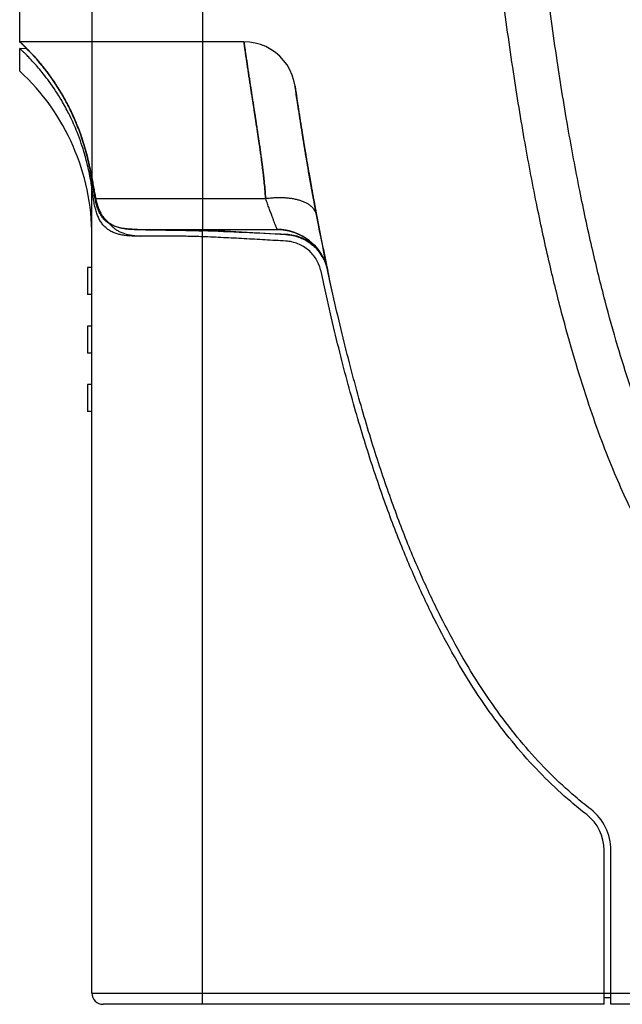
# Model space of a CAD drawing. Header units: millimetres. Extents: x 802 to 9345, y -804 to 1180.
# Tile 6 of 189: x 849 to 875, y -319 to -275. Entities that reach past the tile are written whole.
import ezdxf

# ---------------------------------------------------------------- set-up
doc = ezdxf.new("R2010")
doc.units = ezdxf.units.MM
doc.header["$LTSCALE"] = 30.734
doc.layers.get('0').update_dxf_attribs({"linetype": 'CONTINUOUS'})

msp = doc.modelspace()

# ---------------------------------------------------------------- linework, layer by layer
at = {"linetype": 'Continuous'}
for p, q in [((856.683, -178.975), (856.683, -284.52)), ((848.549, -276.175), (848.549, -272.874)), ((851.763, -273.066), (851.763, -282.227)), ((858.523, -276.175), (848.549, -276.175)), ((848.846, -276.46), (848.549, -276.175)), ((848.849, -276.483), (848.549, -276.475)), ((848.549, -277.487), (848.549, -276.476)), ((848.858, -276.472), (848.846, -276.46)), ((848.849, -276.484), (848.849, -276.463)), ((848.849, -276.483), (849.094, -276.717)), ((860.812, -278.234), (860.799, -278.144)), ((860.799, -278.151), (860.799, -278.144)), ((860.826, -278.332), (860.812, -278.234)), ((860.845, -278.458), (860.826, -278.331)), ((860.855, -278.53), (860.844, -278.458)), ((860.867, -278.609), (860.855, -278.53)), ((860.88, -278.694), (860.867, -278.609)), ((860.893, -278.784), (860.88, -278.693)), ((860.908, -278.88), (860.893, -278.784)), ((860.923, -278.982), (860.908, -278.88)), ((860.939, -279.09), (860.923, -278.982)), ((860.957, -279.204), (860.939, -279.09)), ((860.975, -279.322), (860.957, -279.203)), ((860.994, -279.446), (860.975, -279.322)), ((861.014, -279.575), (860.994, -279.446)), ((861.035, -279.707), (861.014, -279.574)), ((861.056, -279.843), (861.035, -279.706)), ((861.078, -279.981), (861.056, -279.842)), ((861.1, -280.122), (861.078, -279.981)), ((861.123, -280.265), (861.1, -280.122)), ((861.147, -280.411), (861.123, -280.265)), ((861.171, -280.558), (861.147, -280.41)), ((861.195, -280.706), (861.171, -280.558)), ((861.219, -280.855), (861.195, -280.706)), ((861.244, -281.005), (861.219, -280.855)), ((861.27, -281.157), (861.244, -281.005)), ((861.296, -281.312), (861.27, -281.157)), ((861.322, -281.468), (861.296, -281.311)), ((861.349, -281.626), (861.322, -281.468)), ((861.376, -281.784), (861.349, -281.625)), ((861.404, -281.943), (861.376, -281.784)), ((861.432, -282.103), (861.404, -281.943)), ((851.903, -283.159), (851.763, -282.323)), ((851.763, -282.323), (851.903, -283.159)), ((861.46, -282.264), (861.432, -282.102)), ((861.489, -282.427), (861.46, -282.263)), ((851.798, -282.432), (851.723, -282.431)), ((851.763, -318.475), (851.763, -282.685)), ((861.519, -282.595), (861.489, -282.427)), ((861.55, -282.767), (861.519, -282.594)), ((861.582, -282.943), (861.55, -282.766)), ((859.494, -283.159), (851.903, -283.159)), ((861.615, -283.123), (861.582, -282.943)), ((861.648, -283.307), (861.614, -283.123)), ((861.683, -283.493), (861.648, -283.306)), ((861.718, -283.681), (861.683, -283.493)), ((861.754, -283.87), (861.718, -283.681)), ((853.643, -284.518), (854.163, -284.532)), ((853.643, -284.518), (854.161, -284.52)), ((853.784, -284.52), (860.001, -284.52)), ((854.161, -284.52), (856.683, -284.52)), ((856.683, -284.52), (860.407, -284.739)), ((860.519, -284.579), (860.769, -284.652)), ((854.162, -284.821), (853.637, -284.818)), ((853.672, -284.798), (853.922, -284.821)), ((854.181, -284.821), (854.162, -284.821)), ((856.683, -318.975), (856.683, -284.584)), ((860.391, -284.748), (860.393, -284.747)), ((860.393, -284.747), (860.407, -284.739)), ((861.009, -284.753), (861.237, -284.88)), ((861.237, -284.88), (861.448, -285.032)), ((851.563, -286.22), (851.563, -287.42)), ((851.763, -286.22), (851.563, -286.22)), ((851.763, -287.42), (851.563, -287.42)), ((851.563, -288.818), (851.563, -290.018)), ((851.763, -288.818), (851.563, -288.818)), ((851.763, -290.018), (851.563, -290.018)), ((851.563, -291.416), (851.563, -292.616)), ((851.763, -291.416), (851.563, -291.416)), ((851.763, -292.616), (851.563, -292.616)), ((874.549, -318.975), (874.549, -312.125)), ((874.849, -318.975), (874.849, -312.125)), ((874.849, -318.975), (874.849, -312.125)), ((851.763, -318.475), (914.749, -318.475)), ((874.549, -318.675), (874.849, -318.675)), ((874.549, -318.975), (852.263, -318.975)), ((914.749, -318.975), (874.849, -318.975))]:
    msp.add_line(p, q, dxfattribs=at)
for points in [[(860.799, -278.144), (860.749, -277.897), (860.672, -277.657), (860.569, -277.426), (860.442, -277.208), (860.292, -277.006), (860.12, -276.821), (859.93, -276.656), (859.722, -276.513), (859.5, -276.393), (859.266, -276.299), (859.023, -276.231), (858.774, -276.189), (858.523, -276.175)], [(862.251, -286.341), (862.236, -286.272), (862.218, -286.183), (862.191, -286.057), (862.156, -285.893), (862.115, -285.693), (862.067, -285.46), (862.014, -285.196), (861.955, -284.903), (861.891, -284.583), (861.824, -284.238), (861.754, -283.87)], [(860.001, -284.52), (860.262, -284.535), (860.519, -284.579)], [(860.001, -284.52), (860.262, -284.535), (860.519, -284.579)], [(862.247, -286.324), (862.236, -286.271), (862.217, -286.181), (862.19, -286.054), (862.156, -285.89), (862.114, -285.69), (862.067, -285.458), (862.013, -285.194), (861.954, -284.901), (861.891, -284.581), (861.824, -284.237)], [(860.769, -284.652), (861.009, -284.753), (861.237, -284.88)], [(861.448, -285.032), (861.642, -285.208), (861.813, -285.404), (861.962, -285.618), (862.086, -285.847), (862.182, -286.09), (862.251, -286.341)], [(861.641, -285.207), (861.813, -285.403), (861.962, -285.617), (862.085, -285.847), (862.182, -286.089), (862.251, -286.34)]]:
    msp.add_lwpolyline(points, dxfattribs=at)
for centre, radius, start, end in [((841.763, -284.82), 10, 0, 47.2578), ((839.931, -284.388), 11.953, 8.1907, 9.4213), ((975.459, -262.282), 115.737, 190.75036, 191.99819), ((860.001, -286.82), 2.3, 12.0223, 90), ((854.104, -281.324), 3.501, 262.3854, 262.9111), ((843.241, -630.551), 346.228, 87.1607, 87.77491), ((872.549, -312.125), 2.3, 0, 52.3113), ((872.549, -312.125), 2.3, 0, 52.3113), ((872.549, -312.125), 2, 0, 52.3115), ((852.263, -318.475), 0.5, 180, 270)]:
    msp.add_arc(centre, radius, start, end, dxfattribs=at)
for points, knots in [([(883.549, -303.975), (883.407, -303.975), (883.123, -303.964), (882.556, -303.897), (881.84, -303.722), (880.976, -303.358), (880.078, -302.806), (879.13, -302.014), (878.335, -301.147), (877.675, -300.289), (877.143, -299.511), (876.6, -298.62), (876.047, -297.606), (875.487, -296.455), (874.92, -295.155), (874.348, -293.69), (873.773, -292.045), (873.199, -290.2), (872.627, -288.138), (872.061, -285.833), (871.506, -283.262), (870.966, -280.393), (870.448, -277.187), (869.959, -273.603), (869.596, -270.354), (869.33, -267.525), (869.14, -265.207), (868.97, -262.745), (868.768, -259.213), (868.596, -254.608), (868.524, -248.976), (868.585, -244.253), (868.702, -240.517), (868.822, -237.806), (868.97, -235.207), (869.14, -232.745), (869.329, -230.427), (869.596, -227.598), (869.959, -224.349), (870.448, -220.764), (870.966, -217.559), (871.506, -214.689), (872.061, -212.118), (872.627, -209.814), (873.199, -207.751), (873.773, -205.906), (874.348, -204.261), (874.92, -202.796), (875.487, -201.496), (876.047, -200.345), (876.6, -199.33), (877.143, -198.44), (877.675, -197.662), (878.335, -196.803), (879.13, -195.937), (880.078, -195.145), (880.976, -194.593), (881.84, -194.229), (882.556, -194.054), (883.123, -193.987), (883.407, -193.975), (883.549, -193.975)], [0, 0, 0, 0, 0.003566, 0.007104, 0.014287, 0.021934, 0.030502, 0.040578, 0.052782, 0.059865, 0.067699, 0.076371, 0.085978, 0.096622, 0.10842, 0.121498, 0.135993, 0.15206, 0.169866, 0.1896, 0.211472, 0.235742, 0.262719, 0.292783, 0.326347, 0.344582, 0.363956, 0.384591, 0.406384, 0.452554, 0.499993, 0.547432, 0.570849, 0.593601, 0.6154, 0.636038, 0.65541, 0.673645, 0.707211, 0.737275, 0.764253, 0.788524, 0.810396, 0.830131, 0.847938, 0.864005, 0.8785, 0.891578, 0.903376, 0.914021, 0.923628, 0.932301, 0.940135, 0.947218, 0.959422, 0.969499, 0.978066, 0.985714, 0.992896, 0.996434, 1, 1, 1, 1]), ([(883.549, -301.975), (883.459, -301.975), (883.281, -301.968), (882.924, -301.926), (882.463, -301.813), (881.882, -301.566), (881.236, -301.167), (880.665, -300.688), (880.164, -300.18), (879.739, -299.692), (879.291, -299.109), (878.82, -298.421), (878.331, -297.617), (877.824, -296.685), (877.302, -295.613), (876.767, -294.387), (876.223, -292.993), (875.672, -291.414), (875.117, -289.633), (874.562, -287.629), (874.01, -285.382), (873.466, -282.864), (872.936, -280.046), (872.426, -276.891), (871.944, -273.355), (871.585, -270.146), (871.322, -267.349), (871.135, -265.056), (870.966, -262.619), (870.766, -259.12), (870.596, -254.557), (870.525, -248.976), (870.584, -244.295), (870.701, -240.593), (870.819, -237.907), (870.966, -235.333), (871.135, -232.896), (871.322, -230.602), (871.585, -227.805), (871.944, -224.597), (872.426, -221.061), (872.936, -217.905), (873.466, -215.087), (874.01, -212.57), (874.561, -210.322), (875.117, -208.318), (875.672, -206.537), (876.223, -204.958), (876.767, -203.564), (877.302, -202.338), (877.823, -201.266), (878.331, -200.334), (878.82, -199.53), (879.291, -198.842), (879.739, -198.259), (880.164, -197.77), (880.665, -197.263), (881.236, -196.784), (881.882, -196.385), (882.463, -196.138), (882.924, -196.025), (883.281, -195.982), (883.459, -195.976), (883.549, -195.975)], [0, 0, 0, 0, 0.002368, 0.004702, 0.009502, 0.014864, 0.021316, 0.02951, 0.034486, 0.040158, 0.046607, 0.053914, 0.062173, 0.07148, 0.081943, 0.093678, 0.106814, 0.121492, 0.13787, 0.15612, 0.176435, 0.199034, 0.224187, 0.252212, 0.283507, 0.318501, 0.337532, 0.357762, 0.379321, 0.402097, 0.450374, 0.499993, 0.549612, 0.5741, 0.597887, 0.62067, 0.642231, 0.66246, 0.68149, 0.716487, 0.747782, 0.775808, 0.800961, 0.823561, 0.843877, 0.862128, 0.878505, 0.893184, 0.906321, 0.918056, 0.928519, 0.937826, 0.946085, 0.953393, 0.959842, 0.965514, 0.97049, 0.978684, 0.985136, 0.990498, 0.995298, 0.997632, 1, 1, 1, 1]), ([(851.763, -282.323), (851.743, -282.202), (851.701, -281.957), (851.626, -281.59), (851.539, -281.224), (851.442, -280.868), (851.335, -280.524), (851.221, -280.192), (851.099, -279.874), (850.97, -279.568), (850.835, -279.275), (850.697, -278.995), (850.554, -278.728), (850.409, -278.475), (850.262, -278.234), (850.115, -278.007), (849.969, -277.793), (849.823, -277.592), (849.681, -277.404), (849.541, -277.23), (849.407, -277.068), (849.28, -276.921), (849.159, -276.787), (849.047, -276.667), (848.943, -276.559), (848.847, -276.461), (848.756, -276.371), (848.677, -276.295), (848.607, -276.23), (848.578, -276.202), (848.542, -276.169), (848.577, -276.201), (848.607, -276.229), (848.677, -276.295), (848.756, -276.371), (848.847, -276.461), (848.944, -276.559), (849.047, -276.667), (849.16, -276.787), (849.28, -276.921), (849.407, -277.069), (849.541, -277.23), (849.681, -277.404), (849.823, -277.592), (849.968, -277.793), (850.115, -278.007), (850.262, -278.234), (850.409, -278.475), (850.554, -278.728), (850.697, -278.995), (850.835, -279.275), (850.97, -279.568), (851.098, -279.874), (851.221, -280.192), (851.335, -280.524), (851.442, -280.868), (851.539, -281.224), (851.626, -281.59), (851.701, -281.957), (851.743, -282.202), (851.763, -282.323), (851.765, -282.341), (851.765, -282.341), (851.763, -282.323)], [0, 0, 0, 0, 0.025952, 0.052718, 0.079517, 0.105694, 0.131116, 0.155875, 0.180021, 0.203487, 0.226277, 0.248362, 0.269743, 0.290412, 0.310325, 0.329466, 0.347821, 0.365355, 0.382047, 0.397868, 0.412721, 0.426528, 0.439231, 0.450834, 0.461409, 0.471048, 0.480063, 0.488349, 0.494812, 0.498682, 0.5, 0.501203, 0.505055, 0.511586, 0.519958, 0.528992, 0.538605, 0.549171, 0.560781, 0.573489, 0.587294, 0.602141, 0.617954, 0.634641, 0.652174, 0.67053, 0.689672, 0.709584, 0.730252, 0.751632, 0.773717, 0.796507, 0.819974, 0.844121, 0.868881, 0.894304, 0.920482, 0.947282, 0.974048, 1, 1, 1, 1, 1, 1, 1]), ([(859.494, -283.159), (859.483, -283.014), (859.46, -282.748), (859.424, -282.385), (859.391, -282.091), (859.363, -281.86), (859.341, -281.677), (859.321, -281.522), (859.302, -281.382), (859.284, -281.248), (859.266, -281.12), (859.249, -280.999), (859.233, -280.884), (859.217, -280.772), (859.201, -280.666), (859.186, -280.563), (859.171, -280.463), (859.156, -280.364), (859.141, -280.26), (859.124, -280.148), (859.105, -280.027), (859.086, -279.897), (859.064, -279.758), (859.042, -279.61), (859.017, -279.453), (858.991, -279.286), (858.964, -279.109), (858.935, -278.923), (858.905, -278.728), (858.874, -278.525), (858.841, -278.313), (858.808, -278.095), (858.774, -277.871), (858.739, -277.644), (858.705, -277.416), (858.671, -277.19), (858.639, -276.971), (858.608, -276.762), (858.581, -276.576), (858.555, -276.4), (858.541, -276.303), (858.518, -276.143), (858.542, -276.308), (858.556, -276.406), (858.582, -276.584), (858.609, -276.772), (858.64, -276.982), (858.673, -277.201), (858.707, -277.427), (858.741, -277.655), (858.776, -277.882), (858.81, -278.105), (858.843, -278.323), (858.875, -278.534), (858.907, -278.737), (858.937, -278.931), (858.965, -279.117), (858.993, -279.292), (859.018, -279.459), (859.042, -279.615), (859.065, -279.763), (859.086, -279.901), (859.106, -280.031), (859.124, -280.151), (859.141, -280.263), (859.157, -280.366), (859.172, -280.465), (859.186, -280.565), (859.201, -280.668), (859.217, -280.775), (859.233, -280.887), (859.25, -281.003), (859.267, -281.125), (859.285, -281.253), (859.303, -281.387), (859.321, -281.528), (859.341, -281.683), (859.364, -281.866), (859.392, -282.098), (859.424, -282.389), (859.46, -282.75), (859.483, -283.014), (859.494, -283.159), (859.494, -283.159), (859.494, -283.159), (859.494, -283.159)], [0, 0, 0, 0, 0.030973, 0.056838, 0.077704, 0.093952, 0.106557, 0.117008, 0.127087, 0.136771, 0.145842, 0.154492, 0.162796, 0.170755, 0.178399, 0.185778, 0.192862, 0.199863, 0.207222, 0.21526, 0.223996, 0.233335, 0.243294, 0.253917, 0.265226, 0.277215, 0.289894, 0.303256, 0.317281, 0.331929, 0.347155, 0.362881, 0.378995, 0.395367, 0.411822, 0.428122, 0.443987, 0.459072, 0.472923, 0.484958, 0.494375, 0.5, 0.505868, 0.515542, 0.527724, 0.541645, 0.556771, 0.572656, 0.58896, 0.605406, 0.621759, 0.637846, 0.653538, 0.668726, 0.683333, 0.697315, 0.710633, 0.723267, 0.735213, 0.746478, 0.757058, 0.766975, 0.776276, 0.784973, 0.792965, 0.800286, 0.807274, 0.814375, 0.82178, 0.82945, 0.837443, 0.845792, 0.854485, 0.863585, 0.873291, 0.883365, 0.893861, 0.906544, 0.92279, 0.943497, 0.969128, 1, 1, 1, 1, 1, 1, 1]), ([(851.723, -282.431), (851.681, -282.178), (851.589, -281.718), (851.379, -280.936), (851.106, -280.162), (850.763, -279.41), (850.366, -278.683), (849.982, -278.099), (849.622, -277.628), (849.399, -277.358), (849.203, -277.134), (849.032, -276.95), (848.887, -276.801), (848.769, -276.683), (848.686, -276.604), (848.633, -276.554), (848.604, -276.526), (848.581, -276.505), (848.566, -276.491), (848.557, -276.483), (848.553, -276.479), (848.55, -276.477), (848.549, -276.475)], [0, 0, 0, 0, 0.11194, 0.204746, 0.35295, 0.469437, 0.565164, 0.714544, 0.77354, 0.824117, 0.867245, 0.903591, 0.933676, 0.957865, 0.97643, 0.983666, 0.989565, 0.994137, 0.997395, 0.998534, 0.999348, 1, 1, 1, 1]), ([(851.763, -282.227), (851.72, -281.971), (851.615, -281.445), (851.397, -280.651), (851.107, -279.847), (850.626, -278.794), (849.906, -277.631), (849.205, -276.819), (848.858, -276.472)], [0, 0, 0, 0, 0.119019, 0.245561, 0.376661, 0.510333, 0.77539, 1, 1, 1, 1]), ([(861.754, -283.87), (861.741, -283.804), (861.717, -283.675), (861.682, -283.488), (861.65, -283.318), (861.624, -283.173), (861.601, -283.052), (861.582, -282.945), (861.563, -282.843), (861.545, -282.743), (861.528, -282.646), (861.511, -282.552), (861.495, -282.461), (861.479, -282.372), (861.464, -282.284), (861.449, -282.2), (861.434, -282.116), (861.419, -282.031), (861.403, -281.94), (861.386, -281.841), (861.367, -281.733), (861.347, -281.616), (861.326, -281.49), (861.303, -281.354), (861.278, -281.208), (861.252, -281.052), (861.224, -280.886), (861.195, -280.709), (861.165, -280.523), (861.133, -280.328), (861.101, -280.124), (861.067, -279.913), (861.033, -279.696), (860.998, -279.475), (860.964, -279.255), (860.931, -279.037), (860.899, -278.827), (860.87, -278.628), (860.844, -278.456), (860.821, -278.299), (860.81, -278.225), (860.795, -278.12), (860.811, -278.228), (860.822, -278.304), (860.845, -278.464), (860.871, -278.638), (860.901, -278.837), (860.933, -279.047), (860.966, -279.265), (861, -279.486), (861.034, -279.706), (861.068, -279.922), (861.102, -280.133), (861.135, -280.336), (861.166, -280.531), (861.197, -280.717), (861.226, -280.893), (861.253, -281.058), (861.279, -281.214), (861.304, -281.359), (861.327, -281.494), (861.348, -281.62), (861.368, -281.736), (861.387, -281.844), (861.404, -281.943), (861.419, -282.033), (861.434, -282.118), (861.449, -282.201), (861.464, -282.286), (861.479, -282.374), (861.495, -282.463), (861.512, -282.555), (861.529, -282.65), (861.546, -282.747), (861.564, -282.847), (861.582, -282.948), (861.602, -283.056), (861.624, -283.178), (861.651, -283.322), (861.682, -283.49), (861.717, -283.676), (861.741, -283.804), (861.754, -283.87), (870.418, -329.499), (870.418, -329.499), (861.754, -283.87)], [0, 0, 0, 0, 0.017297, 0.034073, 0.049179, 0.061802, 0.072135, 0.081061, 0.090026, 0.098801, 0.107234, 0.115454, 0.123468, 0.131275, 0.138891, 0.146317, 0.153531, 0.160828, 0.168648, 0.177306, 0.186783, 0.197, 0.208011, 0.21988, 0.232611, 0.246228, 0.260743, 0.276141, 0.2924, 0.309484, 0.327308, 0.345774, 0.364747, 0.384028, 0.403374, 0.422483, 0.440957, 0.458313, 0.473939, 0.486986, 0.496269, 0.5, 0.503848, 0.513473, 0.526756, 0.5425, 0.559913, 0.578419, 0.597538, 0.616876, 0.636134, 0.655074, 0.673499, 0.691277, 0.708311, 0.724517, 0.73986, 0.75432, 0.767884, 0.780562, 0.79238, 0.803342, 0.813515, 0.822948, 0.831556, 0.839331, 0.846607, 0.853832, 0.861283, 0.868922, 0.876758, 0.88481, 0.893068, 0.901521, 0.910308, 0.91926, 0.928209, 0.938593, 0.951194, 0.96616, 0.982765, 1, 1, 1, 1, 1, 1, 1]), ([(851.763, -282.227), (851.778, -282.317), (851.801, -282.45), (851.834, -282.625), (851.857, -282.75), (851.879, -282.87), (851.896, -282.968), (851.91, -283.044), (851.924, -283.116), (851.949, -283.237), (851.992, -283.401), (852.055, -283.587), (852.131, -283.758), (852.221, -283.913), (852.327, -284.051), (852.449, -284.171), (852.59, -284.274), (852.751, -284.358), (852.934, -284.425), (853.232, -284.495), (853.473, -284.514), (853.643, -284.518)], [0, 0, 0, 0, 0.081315, 0.120339, 0.158138, 0.194585, 0.229431, 0.246464, 0.263199, 0.295377, 0.356165, 0.414149, 0.469899, 0.522843, 0.573777, 0.623955, 0.67503, 0.728386, 0.785501, 0.848409, 1, 1, 1, 1]), ([(853.637, -284.818), (853.495, -284.814), (853.286, -284.8), (853.019, -284.753), (852.835, -284.702), (852.665, -284.635), (852.51, -284.548), (852.371, -284.441), (852.247, -284.312), (852.141, -284.163), (852.051, -283.994), (851.976, -283.806), (851.926, -283.637), (851.892, -283.493), (851.868, -283.38), (851.848, -283.264), (851.83, -283.145), (851.813, -283.027), (851.79, -282.873), (851.773, -282.76), (851.763, -282.685)], [0, 0, 0, 0, 0.131528, 0.192763, 0.251153, 0.307145, 0.361475, 0.415156, 0.469393, 0.525382, 0.584145, 0.646403, 0.712535, 0.747088, 0.782621, 0.819202, 0.856521, 0.89375, 0.930094, 1, 1, 1, 1]), ([(853.784, -284.52), (853.678, -284.52), (853.481, -284.515), (853.203, -284.489), (852.962, -284.443), (852.754, -284.377), (852.574, -284.291), (852.421, -284.185), (852.29, -284.06), (852.18, -283.916), (852.087, -283.753), (852.011, -283.572), (851.949, -283.372), (851.918, -283.232), (851.903, -283.159)], [0, 0, 0, 0, 0.121815, 0.228131, 0.321538, 0.404448, 0.479744, 0.550252, 0.618714, 0.687594, 0.758897, 0.834137, 0.91426, 1, 1, 1, 1]), ([(861.754, -283.87), (861.747, -283.836), (861.728, -283.768), (861.679, -283.671), (861.611, -283.58), (861.525, -283.496), (861.422, -283.418), (861.303, -283.349), (861.169, -283.287), (861.02, -283.234), (860.859, -283.191), (860.686, -283.156), (860.503, -283.131), (860.312, -283.117), (860.113, -283.112), (859.91, -283.117), (859.703, -283.132), (859.564, -283.149), (859.494, -283.159)], [0, 0, 0, 0, 0.040789, 0.082655, 0.126562, 0.173284, 0.223378, 0.277194, 0.3349, 0.396512, 0.461924, 0.530925, 0.603226, 0.678468, 0.756238, 0.83608, 0.917506, 1, 1, 1, 1]), ([(861.754, -283.87), (861.747, -283.836), (861.728, -283.768), (861.679, -283.671), (861.611, -283.58), (861.525, -283.496), (861.422, -283.418), (861.303, -283.349), (861.169, -283.287), (861.02, -283.234), (860.859, -283.191), (860.686, -283.156), (860.503, -283.131), (860.312, -283.117), (860.113, -283.112), (859.91, -283.117), (859.703, -283.132), (859.564, -283.149), (859.494, -283.159)], [0, 0, 0, 0, 0.04079, 0.082657, 0.126564, 0.173287, 0.223381, 0.277197, 0.334902, 0.396515, 0.461926, 0.530927, 0.603228, 0.678469, 0.756239, 0.836081, 0.917506, 1, 1, 1, 1]), ([(860.001, -284.52), (860, -284.516), (859.993, -284.5), (859.979, -284.464), (859.955, -284.403), (859.923, -284.319), (859.881, -284.211), (859.832, -284.082), (859.775, -283.932), (859.712, -283.763), (859.643, -283.575), (859.57, -283.372), (859.52, -283.231), (859.494, -283.159)], [0, 0, 0, 0, 0.008889, 0.035833, 0.080833, 0.143359, 0.222621, 0.317973, 0.428674, 0.553734, 0.691812, 0.841216, 1, 1, 1, 1]), ([(852.502, -284.206), (852.533, -284.249), (852.599, -284.331), (852.713, -284.44), (852.839, -284.534), (853.027, -284.64), (853.295, -284.736), (853.521, -284.778), (853.64, -284.794)], [0, 0, 0, 0, 0.120634, 0.239138, 0.357482, 0.477558, 0.728447, 1, 1, 1, 1]), ([(854.163, -284.532), (854.259, -284.535), (854.404, -284.536), (854.599, -284.538), (854.749, -284.54), (854.901, -284.543), (855.109, -284.546), (855.373, -284.55), (855.695, -284.555), (856.132, -284.565), (856.462, -284.575), (856.683, -284.584)], [0, 0, 0, 0, 0.113795, 0.172385, 0.232009, 0.292593, 0.354059, 0.479333, 0.607207, 0.737042, 1, 1, 1, 1]), ([(856.683, -284.845), (856.574, -284.841), (856.356, -284.833), (856.031, -284.827), (855.708, -284.824), (855.288, -284.822), (854.875, -284.821), (854.473, -284.821), (854.277, -284.821), (854.181, -284.821)], [0, 0, 0, 0, 0.13081, 0.261059, 0.39019, 0.51765, 0.765378, 0.884585, 1, 1, 1, 1]), ([(860.389, -285.039), (860.08, -285.021), (859.462, -284.985), (858.536, -284.933), (857.61, -284.886), (856.992, -284.858), (856.683, -284.845)], [0, 0, 0, 0, 0.25, 0.5, 0.75, 1, 1, 1, 1]), ([(860.391, -284.748), (860.5, -284.753), (860.717, -284.782), (861.03, -284.877), (861.324, -285.022), (861.591, -285.213), (861.823, -285.445), (862.014, -285.711), (862.16, -286.005), (862.224, -286.215), (862.247, -286.321)], [0, 0, 0, 0, 0.125001, 0.25, 0.374999, 0.499999, 0.624999, 0.749999, 0.874998, 1, 1, 1, 1]), ([(862.247, -286.321), (862.224, -286.215), (862.162, -286.006), (862.018, -285.712), (861.829, -285.445), (861.6, -285.213), (861.335, -285.02), (861.043, -284.873), (860.731, -284.776), (860.515, -284.745), (860.407, -284.739)], [0, 0, 0, 0, 0.125002, 0.250001, 0.375, 0.500001, 0.625001, 0.750001, 0.874999, 1, 1, 1, 1]), ([(861.953, -286.383), (861.934, -286.293), (861.881, -286.115), (861.759, -285.866), (861.598, -285.639), (861.403, -285.441), (861.178, -285.277), (860.93, -285.153), (860.664, -285.07), (860.481, -285.044), (860.389, -285.039)], [0, 0, 0, 0, 0.125002, 0.25, 0.375, 0.500001, 0.625001, 0.750001, 0.874999, 1, 1, 1, 1]), ([(873.955, -310.304), (873.719, -310.122), (873.103, -309.621), (872.134, -308.725), (871.066, -307.574), (870.046, -306.304), (869.074, -304.913), (868.144, -303.391), (867.252, -301.727), (866.392, -299.901), (865.561, -297.893), (864.754, -295.677), (863.971, -293.223), (863.212, -290.498), (862.642, -288.14), (862.325, -286.689), (862.247, -286.321)], [0, 0, 0, 0, 0.046954, 0.124237, 0.201519, 0.278801, 0.356084, 0.433366, 0.510648, 0.587931, 0.665213, 0.742496, 0.819778, 0.89706, 0.974343, 1, 1, 1, 1]), ([(873.772, -310.542), (873.532, -310.357), (872.906, -309.848), (871.921, -308.937), (870.838, -307.77), (869.805, -306.484), (868.822, -305.077), (867.884, -303.54), (866.984, -301.861), (866.118, -300.022), (865.281, -298.001), (864.47, -295.773), (863.684, -293.308), (862.921, -290.573), (862.35, -288.208), (862.032, -286.753), (861.953, -286.383)], [0, 0, 0, 0, 0.046954, 0.124236, 0.201519, 0.278801, 0.356083, 0.433366, 0.510648, 0.587931, 0.665213, 0.742495, 0.819778, 0.89706, 0.974343, 1, 1, 1, 1]), ([(873.955, -310.304), (873.719, -310.122), (873.103, -309.621), (872.134, -308.725), (871.066, -307.574), (870.046, -306.304), (869.074, -304.913), (868.144, -303.391), (867.252, -301.727), (866.392, -299.901), (865.561, -297.893), (864.754, -295.677), (863.971, -293.223), (863.212, -290.498), (862.643, -288.146), (862.328, -286.702), (862.251, -286.341)], [0, 0, 0, 0, 0.046976, 0.124295, 0.201613, 0.278932, 0.356251, 0.433569, 0.510888, 0.588206, 0.665525, 0.742844, 0.820162, 0.897481, 0.974799, 1, 1, 1, 1])]:
    msp.add_open_spline(points, degree=3, knots=knots, dxfattribs=at)

doc.saveas('drawing.dxf')
